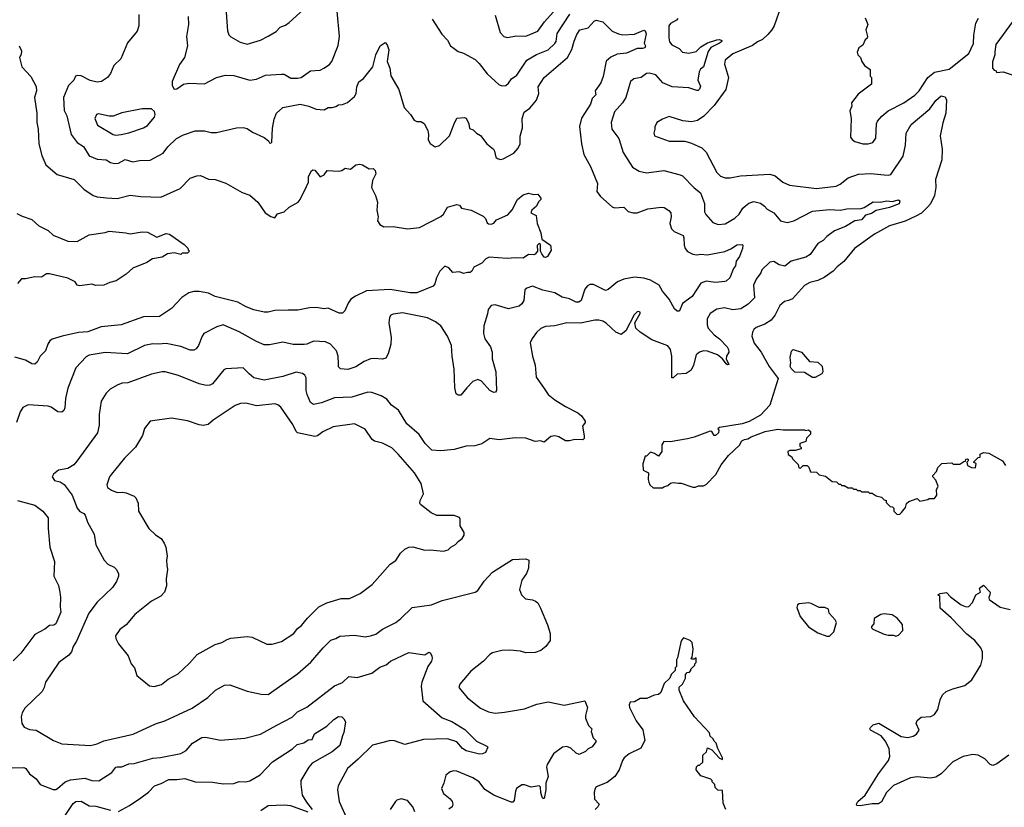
# Model space of a CAD drawing. Extents: x 1863118 to 1989590, y 394482 to 532474.
# Tile 58 of 215: x 1898962 to 1906381, y 450702 to 456641. Entities that reach past the tile are written whole.
import ezdxf

# ---------------------------------------------------------------- set-up
doc = ezdxf.new("R2010")
doc.units = 0

msp = doc.modelspace()

# ---------------------------------------------------------------- linework, layer by layer
at = {"layer": '0CON20XD'}
for points in [[(1900511.4, 456765), (1900526.4, 456556.4), (1900537.6, 456527.6), (1900551.8, 456511.8), (1900622.1, 456472.1), (1900675, 456457.5), (1900775, 456487.5), (1900835, 456515.7), (1900895, 456552.5), (1900925, 456584), (1900965, 456599.2), (1900991.3, 456618.7), (1901126.6, 456743.4)], [(1900230, 456665), (1900232.9, 456605), (1900218.8, 456515), (1900226.2, 456445), (1900204, 456356), (1900165, 456302.5), (1900111.2, 456175), (1900111.2, 456145), (1900125, 456117.5), (1900145, 456120), (1900195, 456155.8), (1900235, 456161.4), (1900355, 456158), (1900445, 456205.8), (1900512.7, 456222.7), (1900575, 456220.6), (1900695, 456184.2), (1900745, 456192.9), (1900815, 456222.9), (1900935, 456231.4), (1900955, 456229.4), (1901005, 456200), (1901055, 456199.2), (1901082.5, 456205), (1901154.1, 456255.9), (1901225, 456261.2), (1901252.5, 456275), (1901295, 456303.3), (1901313.9, 456326.1), (1901362.3, 456447.7), (1901371.4, 456515), (1901354.5, 456705)], [(1902068.6, 456645), (1902142.9, 456532.9), (1902185, 456486.7), (1902208.8, 456445), (1902236.7, 456425), (1902265, 456401.2), (1902305, 456387.5), (1902395, 456341.4), (1902425, 456311.9), (1902485, 456232.9), (1902575, 456148.8), (1902596.4, 456143.6), (1902623.9, 456146.1), (1902645, 456161.2), (1902667.1, 456195), (1902707, 456223), (1902784, 456336), (1902855, 456379.4), (1902945, 456413.7), (1902995, 456460.8), (1903003.6, 456476.4), (1903011.8, 456538.2), (1903107.1, 456682.9)], [(1902543.8, 456675), (1902581.2, 456545), (1902608.8, 456515), (1902635, 456505.8), (1902705, 456520), (1902775, 456515.7), (1902865, 456554.4), (1902917.5, 456625), (1903005, 456723.5)], [(1904698.9, 456745), (1904646.9, 456595), (1904630.5, 456565), (1904599.9, 456530.1), (1904557.9, 456492.1), (1904522.5, 456475), (1904484, 456446), (1904335, 456383.1), (1904277.5, 456335), (1904273.8, 456305), (1904303.6, 456205), (1904283.3, 456115), (1904195.6, 455995), (1904117.2, 455912.8), (1904069.8, 455880.2), (1904025, 455870.6), (1903958.3, 455878.3), (1903855, 455910), (1903805, 455890), (1903763.3, 455865), (1903747, 455833), (1903748.8, 455815), (1903740.8, 455785), (1903744, 455765), (1903856.2, 455726.2), (1903975, 455724.4), (1904025, 455710), (1904101.2, 455675), (1904135, 455641.2), (1904215, 455488), (1904242, 455462), (1904277.6, 455447.6), (1904315, 455448.1), (1904394.3, 455464.3), (1904615, 455476.9), (1904654.5, 455464.5), (1904712, 455415), (1904762.2, 455392.2), (1904965, 455368.1), (1905113.3, 455385), (1905145, 455401.4), (1905205, 455448.6), (1905282.6, 455477.4), (1905375, 455482.5), (1905475, 455472.2), (1905505, 455468.9), (1905525, 455474.4), (1905618.6, 455611.4), (1905636.6, 455695), (1905641.8, 455785), (1905678.5, 455851.5), (1905819.9, 455970.1), (1905865, 456031.1), (1905905, 456067.5), (1905935, 456059.4), (1905945.4, 456035.4), (1905941.8, 455935), (1905917.3, 455862.7), (1905897.3, 455765), (1905913.8, 455665), (1905911.2, 455585), (1905863.9, 455435), (1905865.3, 455374.7), (1905855.4, 455315), (1905826.2, 455253.8), (1905805, 455230.6), (1905756.7, 455183.3), (1905715, 455159.5), (1905635, 455122.7), (1905515, 455087.8), (1905402.5, 455025), (1905253.4, 454916.6), (1905173.2, 454816.8), (1905122.6, 454777.4), (1905092, 454745), (1905022.7, 454697.3), (1904975, 454674.3), (1904915, 454660), (1904875, 454636), (1904785, 454537.5), (1904755, 454522.5), (1904723.9, 454516.1), (1904690, 454485), (1904654.2, 454415), (1904624, 454375), (1904575.5, 454344.5), (1904510.9, 454319.1), (1904495, 454306.2), (1904482.9, 454285), (1904479.2, 454255), (1904497, 454203), (1904548.8, 454135), (1904610, 454025), (1904676.4, 453936.4), (1904613.3, 453735), (1904545, 453660), (1904459.5, 453610.5), (1904405, 453594), (1904234.1, 453565.9), (1904222.5, 453555), (1904228.8, 453545), (1904227.1, 453525), (1904205, 453506), (1904195, 453506.2), (1904177.5, 453535), (1904165, 453538.8), (1904045, 453492.5), (1903995, 453480), (1903863, 453457), (1903815, 453460), (1903800, 453435), (1903800, 453385), (1903775, 453350), (1903745, 453370), (1903715, 453380), (1903685, 453350), (1903675, 453350), (1903658.3, 453291.7), (1903660, 453245), (1903700, 453225), (1903697.5, 453175), (1903703, 453153), (1903710, 453135), (1903735, 453110), (1903805, 453110), (1903815, 453120), (1903845, 453130), (1903865, 453147.5), (1903885, 453152.5), (1903925, 453147.5), (1903947, 453147), (1904035, 453117.5), (1904055, 453117.5), (1904077, 453127), (1904115, 453127.5), (1904135, 453137.5), (1904208.3, 453211.7), (1904247.5, 453285), (1904304, 453356), (1904385.9, 453434.1), (1904403.3, 453465), (1904424.2, 453475.8), (1904449.5, 453480.5), (1904474.1, 453495.9), (1904580, 453535), (1904675, 453553.3), (1904715, 453547.5), (1904875, 453547.5), (1904885, 453542.5), (1904905, 453547.5), (1904920, 453535), (1904920, 453515), (1904890, 453485), (1904885, 453460), (1904840, 453445), (1904840, 453425), (1904850, 453415), (1904850, 453405), (1904805, 453392.5), (1904765, 453392.5), (1904750, 453385), (1904753.6, 453363.6), (1904780, 453345), (1904785, 453330), (1904828.3, 453288.3), (1904831.7, 453261.7), (1904845, 453260), (1904865, 453280), (1904895, 453280), (1904908.3, 453268.3), (1904921.7, 453231.7), (1904965, 453230), (1904985, 453210), (1905035, 453200), (1905085, 453160), (1905117, 453157), (1905135, 453140), (1905148.3, 453138.3), (1905155, 453130), (1905175, 453130), (1905205, 453110), (1905235, 453110), (1905245, 453100), (1905265, 453100), (1905275, 453090), (1905295, 453090), (1905305, 453080), (1905355, 453080), (1905365, 453070), (1905385, 453070), (1905415, 453050), (1905455, 453040), (1905475, 453020), (1905490, 453015), (1905491.7, 453001.7), (1905521.7, 452971.7), (1905538.3, 452968.3), (1905548.3, 452958.3), (1905550, 452935), (1905575, 452910), (1905595, 452913.3), (1905607.5, 452925), (1905636.1, 452963.9), (1905645, 452992.5), (1905662.3, 453007.7), (1905725, 453030), (1905745, 453010), (1905805, 453022.5), (1905815, 453030), (1905855, 453030), (1905872.5, 453055), (1905870, 453095), (1905882.5, 453125), (1905865, 453170), (1905843, 453193), (1905842.5, 453205), (1905870, 453235), (1905880, 453265), (1905910, 453295), (1905985, 453300), (1905995, 453290), (1906045, 453290), (1906075, 453310), (1906088.3, 453311.7), (1906091.7, 453328.3), (1906105, 453330), (1906110, 453325), (1906110, 453315), (1906100, 453305), (1906105, 453280), (1906135, 453263.3), (1906165, 453262.5), (1906170, 453295), (1906151.7, 453301.7), (1906151.7, 453308.3), (1906185, 453340), (1906198.3, 453341.7), (1906200, 453365), (1906225, 453377.5), (1906265, 453372.5), (1906367.5, 453315), (1906390.7, 453280.7)], [(1899859.1, 456680.9), (1899858.6, 456595), (1899845.6, 456555), (1899774.6, 456465.4), (1899723.6, 456346.4), (1899670, 456295), (1899646.2, 456235), (1899624.2, 456205.8), (1899577.5, 456175), (1899545, 456170), (1899493.1, 456183.1), (1899425, 456218.6), (1899395, 456221.2), (1899383.3, 456215), (1899368.8, 456185), (1899330.6, 456145), (1899290.6, 456055), (1899295.5, 455955.5), (1899316.9, 455915), (1899350.5, 455775), (1899394.6, 455714.6), (1899442.9, 455685), (1899485, 455615.8), (1899545, 455588.9), (1899614.3, 455584.3), (1899646.2, 455565), (1899675, 455557.1), (1899705, 455560), (1899755.8, 455585.8), (1899815, 455569.1), (1899865, 455578.9), (1899945, 455581.4), (1900042, 455635), (1900077.4, 455682.6), (1900143.7, 455746.3), (1900195, 455774), (1900285, 455804.2), (1900355, 455804), (1900405, 455790.8), (1900445, 455790), (1900595, 455826.9), (1900645, 455829.2), (1900675, 455821.2), (1900715, 455792.5), (1900803.6, 455753.6), (1900836.7, 455726.7), (1900845, 455712.5), (1900855, 455710), (1900861.7, 455718.3), (1900865.9, 455824.1), (1900879.1, 455890.9), (1900896.2, 455935), (1900945, 455978), (1901075, 456004.4), (1901139.3, 455989.3), (1901195, 455966), (1901255, 455962), (1901285, 455980), (1901315, 455979.2), (1901344.3, 455985.7), (1901365, 456000), (1901395, 456002), (1901432.4, 456017.6), (1901485, 456061.2), (1901496.9, 456085), (1901501.4, 456135), (1901517.6, 456172.4), (1901551.7, 456198.3), (1901622, 456285), (1901645.8, 456375), (1901678.8, 456445), (1901715, 456470), (1901730.7, 456450.7), (1901743.8, 456415), (1901731.4, 456325), (1901751.4, 456275), (1901758.8, 456218.8), (1901818.8, 456115), (1901858.3, 455978.3), (1901907.5, 455925), (1901935, 455883.3), (1901955, 455873.3), (1901985, 455872.5), (1902008.3, 455858.3), (1902036.2, 455805), (1902042.5, 455775), (1902040, 455735), (1902055, 455707.5), (1902093.6, 455683.6), (1902125, 455692.5), (1902200, 455765), (1902236.7, 455855), (1902255, 455897.5), (1902313.8, 455903.8), (1902325, 455898.8), (1902346, 455855), (1902351.7, 455821.7), (1902379.7, 455809.7), (1902404.4, 455784.4), (1902435, 455768.8), (1902481.2, 455705), (1902531.2, 455665), (1902540.5, 455650.5), (1902550, 455605), (1902563.2, 455593.2), (1902585, 455588), (1902605, 455591.2), (1902685, 455635.8), (1902717.2, 455672.8), (1902732.5, 455705), (1902733.8, 455763.8), (1902751.1, 455825), (1902748.5, 455895), (1902763.5, 455945), (1902806.7, 455975), (1902856.7, 456035), (1902872.9, 456085), (1902868, 456135), (1902913.1, 456205), (1903090, 456355), (1903122.6, 456417.4), (1903139.8, 456480.2), (1903161.1, 456528.9), (1903183.8, 456565), (1903245, 456580), (1903290.2, 456629.8), (1903305, 456637.1), (1903355, 456625.8), (1903425.4, 456555.4), (1903475, 456533.5), (1903506.8, 456526.8), (1903595, 456531.1), (1903665, 456561.2), (1903675, 456557.5), (1903683.2, 456533.2), (1903668.6, 456465), (1903677.1, 456445), (1903671.9, 456428.1), (1903655, 456422.7), (1903615, 456423.6), (1903535, 456388.5), (1903465, 456380), (1903415, 456359.4), (1903380.5, 456329.5), (1903357.9, 456212.1), (1903341.4, 456165), (1903299.2, 456105), (1903303.8, 456075), (1903275, 456046), (1903263.8, 456005), (1903195, 455898), (1903181.1, 455835), (1903195, 455706.2), (1903213.6, 455625), (1903262.2, 455535), (1903315, 455406.7), (1903310, 455345), (1903337.3, 455307.3), (1903425, 455230), (1903445, 455222.7), (1903515, 455228.6), (1903545.9, 455195.9), (1903585, 455183.8), (1903615, 455186), (1903695, 455214), (1903795, 455227.5), (1903817.5, 455225), (1903852.3, 455202.3), (1903867.1, 455185), (1903870, 455155), (1903860.6, 455105), (1903872.9, 455065), (1903893.6, 455043.6), (1903960, 455015), (1903966.8, 454996.8), (1903968.3, 454941.7), (1903977, 454917), (1903995, 454894.4), (1904034, 454874), (1904065, 454867.3), (1904095, 454873.8), (1904141.7, 454868.3), (1904275, 454892.9), (1904325, 454916.7), (1904365, 454942.9), (1904406.7, 454946.7), (1904411.7, 454941.7), (1904408.6, 454915), (1904385.4, 454854.6), (1904360.6, 454819.4), (1904355.8, 454785), (1904340, 454765), (1904313.8, 454695), (1904285, 454668.8), (1904274.2, 454665.8), (1904205, 454660.5), (1904135, 454669.5), (1904095.6, 454654.4), (1904030, 454555), (1903955, 454500), (1903933.9, 454446.1), (1903927.5, 454442.5), (1903915, 454444.4), (1903895, 454460.8), (1903855, 454534.3), (1903805.6, 454595), (1903779.2, 454639.2), (1903715, 454677.5), (1903665, 454693.3), (1903595, 454700.5), (1903515, 454685.5), (1903466, 454665), (1903395, 454605.8), (1903375, 454599.4), (1903285, 454644.5), (1903256.7, 454643.3), (1903240, 454635), (1903221.1, 454608.9), (1903191.5, 454525), (1903175, 454510.9), (1903155, 454510), (1903105, 454537.3), (1903048.5, 454548.5), (1902995, 454580.5), (1902905, 454602.2), (1902825, 454630.8), (1902782.3, 454617.7), (1902767.5, 454605), (1902760, 454525), (1902745, 454498.8), (1902725, 454482), (1902645, 454462), (1902545, 454492), (1902515, 454486.2), (1902492.5, 454455), (1902487.9, 454422.1), (1902458.3, 454331.7), (1902455.8, 454275), (1902467.5, 454235), (1902509.2, 454175), (1902520.8, 454135), (1902522.5, 454085), (1902549.4, 453985), (1902553.8, 453845), (1902547.5, 453832.5), (1902535, 453830), (1902505, 453844.2), (1902441.2, 453915), (1902415, 453927.5), (1902377, 453913), (1902330.8, 453865), (1902285, 453811.2), (1902265, 453808.8), (1902250.9, 453820.9), (1902241.5, 453865), (1902235.5, 454005), (1902219.5, 454105), (1902215.4, 454185), (1902186.4, 454255), (1902135, 454332), (1902095, 454362), (1902035, 454392.2), (1901845, 454431.5), (1901775, 454421.4), (1901757.9, 454412.1), (1901747.1, 454395), (1901744.4, 454355), (1901760, 454245), (1901758.1, 454195), (1901739.3, 454120.7), (1901720.3, 454089.7), (1901695, 454081.4), (1901632.7, 454087.3), (1901605, 454084), (1901556.7, 454065), (1901495, 454023.1), (1901435, 454004.4), (1901378, 454008), (1901364.2, 454024.2), (1901363, 454047), (1901360.6, 454105), (1901348.6, 454145), (1901303.8, 454195), (1901265, 454213.1), (1901175, 454216.9), (1901125, 454194.4), (1901105, 454191.4), (1901023, 454193), (1900945, 454210), (1900845, 454188.9), (1900805, 454190), (1900745, 454215.6), (1900615, 454287.5), (1900495, 454339.4), (1900446.7, 454325), (1900348.8, 454275), (1900335.7, 454255), (1900310, 454185), (1900291.2, 454158.8), (1900275, 454149.2), (1900245, 454149.4), (1900175, 454178.1), (1900065, 454200.5), (1900004.5, 454194.5), (1899965, 454197.8), (1899903.3, 454185), (1899775, 454122.5), (1899605, 454132.2), (1899485, 454111.4), (1899461.7, 454098.3), (1899384.5, 454015.5), (1899325, 453862.5), (1899306.9, 453785), (1899301.5, 453715), (1899293.1, 453695), (1899278, 453682), (1899250, 453685), (1899199.7, 453719.7), (1899175, 453726), (1899025, 453736), (1898985, 453716.2), (1898964.6, 453685.4), (1898937.5, 453605)], [(1903919.9, 456650.1), (1903911.5, 456638.5), (1903865, 456611.1), (1903852.7, 456595), (1903853.1, 456505), (1903859.4, 456475), (1903875, 456452.2), (1903931.2, 456425), (1903956.7, 456396.7), (1904005, 456389.2), (1904058.3, 456401.7), (1904095, 456436.9), (1904144.1, 456465.9), (1904215, 456488.1), (1904235, 456491.2), (1904252.5, 456485), (1904250, 456475), (1904236.2, 456465), (1904169.3, 456430.7), (1904148.8, 456401.2), (1904115, 456286.7), (1904091.7, 456268.3), (1904081.3, 456248.7), (1904071.9, 456185), (1904091.4, 456138.6), (1904085, 456116.2), (1904075, 456106.7), (1904065, 456106.2), (1904005, 456127.5), (1903877.5, 456135), (1903809.2, 456165), (1903755.4, 456225.4), (1903705, 456237.5), (1903685, 456234.6), (1903645, 456206), (1903590, 456195), (1903565, 456176.2), (1903530, 456055), (1903502.9, 456015), (1903442.9, 455947.1), (1903417.8, 455865), (1903424.6, 455814.6), (1903475.9, 455745.9), (1903509.6, 455639.6), (1903580.2, 455530.2), (1903629.7, 455499.7), (1903685, 455485.8), (1903815, 455504.4), (1903937.7, 455472.3), (1903955, 455462.9), (1904043.2, 455373.2), (1904091.5, 455335), (1904123.1, 455255), (1904123, 455193), (1904131.1, 455171.1), (1904185, 455112.5), (1904225, 455097.1), (1904277.4, 455102.6), (1904351.1, 455145), (1904383.3, 455175), (1904411.2, 455218.8), (1904431.4, 455238.6), (1904455, 455256.9), (1904495, 455270.6), (1904545, 455257.5), (1904575.3, 455235.3), (1904595, 455211.4), (1904644, 455185), (1904694, 455125), (1904745, 455111.1), (1904795, 455123.6), (1904935, 455197.3), (1905065, 455209.6), (1905145, 455205.5), (1905195, 455213.8), (1905302.2, 455217.8), (1905326, 455225), (1905392, 455268), (1905445, 455265.3), (1905495, 455274.1), (1905535, 455270.4), (1905585, 455284), (1905594.2, 455274.2), (1905588.5, 455251.5), (1905515, 455225.4), (1905416.4, 455203.6), (1905379.7, 455180.3), (1905335, 455166.5), (1905305, 455132.7), (1905255, 455124.6), (1905185, 455081.1), (1905101.5, 455048.5), (1905043, 455007), (1905015, 454976.2), (1904976.7, 454953.3), (1904918.3, 454871.7), (1904885, 454850.4), (1904775, 454820.7), (1904726.5, 454783.5), (1904685, 454792.2), (1904645, 454817.7), (1904615, 454812.9), (1904554.8, 454755.2), (1904546.6, 454733.4), (1904510.6, 454685), (1904490.2, 454639.8), (1904498.9, 454545), (1904450, 454495), (1904395, 454459.7), (1904335, 454452.8), (1904272.4, 454467.6), (1904215, 454459.2), (1904165, 454426.2), (1904142.9, 454385), (1904140.9, 454340.9), (1904149.5, 454315), (1904195.5, 454265), (1904234.7, 454235), (1904291.8, 454175), (1904303.1, 454155), (1904304.6, 454135), (1904287.2, 454105), (1904284.4, 454085), (1904305, 454041.2), (1904295, 454038.1), (1904285.8, 454045), (1904257.8, 454085), (1904221.1, 454115), (1904145, 454141.1), (1904115, 454143.1), (1904085, 454133.1), (1904060, 454115), (1904038.8, 454035), (1904020.3, 453999.7), (1903985, 453973.9), (1903915, 453967.1), (1903885, 453941.2), (1903875, 453940), (1903876.2, 454103.8), (1903865.4, 454155.4), (1903845, 454181.4), (1903725, 454226.5), (1903636, 454285), (1903603.8, 454315), (1903596.7, 454355), (1903637.5, 454425), (1903636.4, 454436.4), (1903625, 454440), (1903615, 454437.5), (1903592.5, 454415), (1903530, 454295), (1903495, 454266.2), (1903455, 454285.8), (1903381.7, 454351.7), (1903355, 454366.9), (1903325, 454374.3), (1903295, 454374.4), (1903187, 454353), (1903085, 454356.5), (1902995, 454331.8), (1902925, 454326.9), (1902887.9, 454312.1), (1902855, 454282), (1902822.4, 454237.6), (1902809.2, 454205), (1902826, 454105), (1902846, 454035), (1902853.8, 453945), (1902907.9, 453867.9), (1902944.5, 453814.5), (1902993.8, 453775), (1903073.8, 453723.8), (1903166.4, 453676.4), (1903194.4, 453654.4), (1903222.5, 453615), (1903222.5, 453605), (1903203.8, 453575), (1903215.5, 453504.5), (1903215, 453482.5), (1903206.2, 453473.8), (1903145, 453476.1), (1903105, 453465.4), (1903075, 453466), (1903025, 453495.5), (1902995, 453504.4), (1902965, 453497.1), (1902915, 453455.7), (1902885, 453466.2), (1902845, 453460.9), (1902775, 453486.4), (1902695, 453487.1), (1902574.3, 453474.3), (1902505, 453482), (1902445, 453444), (1902391.2, 453428.8), (1902325, 453424.2), (1902235, 453399.2), (1902135, 453390.6), (1902066.7, 453395), (1902017.5, 453445), (1901972.4, 453512.4), (1901879.4, 453595), (1901815, 453697.5), (1901763.8, 453735), (1901729.1, 453779.1), (1901685, 453804.3), (1901615, 453830.5), (1901585, 453832.2), (1901465, 453795.5), (1901335, 453790), (1901235, 453751.1), (1901175, 453738.9), (1901152.9, 453755), (1901126.9, 453815), (1901120.9, 453845), (1901119.7, 453939.7), (1901110.3, 453960.3), (1901092.4, 453972.4), (1901045, 453983.1), (1900945, 453950), (1900805, 453921.9), (1900725, 453940.8), (1900691.2, 453971.2), (1900645, 454015.7), (1900515, 454008.6), (1900500, 454000), (1900415, 453895.7), (1900394.6, 453885.4), (1900367.4, 453882.6), (1900315, 453895.5), (1900158, 453958), (1900057.5, 453985), (1900035, 453985.5), (1899955, 453967.8), (1899776.3, 453903.7), (1899735, 453900), (1899702.1, 453887.9), (1899643.8, 453855), (1899613.8, 453825), (1899574.4, 453765.6), (1899560, 453665), (1899561.4, 453585), (1899547.1, 453525), (1899392.5, 453312.5), (1899368.8, 453285), (1899325, 453256.2), (1899255, 453243.3), (1899217.5, 453215), (1899207.5, 453195), (1899225, 453167.5), (1899265.9, 453155.9), (1899295.7, 453135.7), (1899356, 453056), (1899395, 452958), (1899415, 452934), (1899445, 452917.5), (1899454.5, 452904.5), (1899472.8, 452852.8), (1899521.7, 452761.7), (1899535, 452682.5), (1899598, 452565), (1899625, 452536), (1899672.3, 452512.3), (1899687.7, 452497.7), (1899706.2, 452465), (1899706.1, 452446.1), (1899690.8, 452405), (1899660.3, 452359.7), (1899545, 452248), (1899483.8, 452166.2), (1899389.4, 451955), (1899364.6, 451915.4), (1899351.5, 451875), (1899331.5, 451848.5), (1899257.5, 451795), (1899156, 451645), (1899145.8, 451605), (1899130, 451575), (1898999.5, 451450.5), (1898980, 451415), (1898972.5, 451385), (1898977.5, 451335), (1898995, 451307.5), (1899035, 451290), (1899085, 451283.8), (1899217.3, 451207.3), (1899280.3, 451180.3), (1899495, 451168.6), (1899545, 451180.6), (1899596.4, 451203.6), (1899815.4, 451254.6), (1899985, 451330.9), (1900055, 451354.4), (1900260.2, 451449.8), (1900379.3, 451530.7), (1900436.7, 451585), (1900505, 451623.8), (1900546.1, 451626.1), (1900675, 451578), (1900780, 451555), (1900835, 451552.9), (1901055, 451710), (1901155, 451798), (1901248, 451905), (1901307.3, 451962.7), (1901345, 451974), (1901375, 451992), (1901485, 451999.2), (1901565, 451987.1), (1901605, 451995.6)], [(1905332.5, 456655), (1905352.5, 456605), (1905337.5, 456565), (1905350, 456515), (1905347, 456503), (1905331.7, 456488.3), (1905315, 456450), (1905285, 456430), (1905272.5, 456395), (1905277.5, 456375), (1905297.5, 456355), (1905306.7, 456326.7), (1905327.5, 456295), (1905370, 456265), (1905370, 456215), (1905380, 456205), (1905380, 456155), (1905280.7, 456079.3), (1905230, 456015), (1905231.7, 455988.3), (1905217.5, 455955), (1905227.5, 455895), (1905223.3, 455755), (1905235, 455737.5), (1905255, 455723.3), (1905315, 455703.8), (1905355, 455703.8), (1905390, 455715), (1905413, 455747), (1905418.8, 455855), (1905426.7, 455875), (1905457.3, 455912.7), (1905505, 455953.8), (1905625, 456014.2), (1905708.1, 456071.9), (1905739.5, 456105), (1905805.5, 456204.5), (1905855.7, 456244.3), (1905965, 456268), (1906114.1, 456385.9), (1906148.3, 456461.7), (1906151.2, 456525), (1906166.7, 456615), (1906186.4, 456653.6)], [(1906448.3, 456631.7), (1906316.7, 456455), (1906309.3, 456399.3), (1906310, 456375), (1906293, 456323), (1906292.5, 456275), (1906305, 456260), (1906320, 456255), (1906321.7, 456241.7), (1906373, 456247), (1906485, 456210)], [(1898956.7, 456445), (1898974.4, 456405), (1898972.3, 456377.7), (1898960.8, 456355), (1898978.6, 456285), (1899045, 456213.8), (1899086.1, 456136.1), (1899087.1, 456105), (1899072.2, 456055), (1899090.5, 455935), (1899089.5, 455865), (1899100, 455815), (1899106.9, 455705), (1899127.7, 455617.7), (1899157.3, 455547.3), (1899244.5, 455474.5), (1899371.2, 455435), (1899445, 455364.2), (1899515.5, 455315.5), (1899544.5, 455304.5), (1899616.7, 455296.7), (1899696.8, 455293.2), (1899795, 455318.6), (1899875, 455306.9), (1900025, 455301.9), (1900171.7, 455368.3), (1900245, 455446.2), (1900295.8, 455464.2), (1900325, 455465.7), (1900385, 455439.2), (1900435, 455435.8), (1900515, 455407.5), (1900638.8, 455338.8), (1900695, 455318.8), (1900756.4, 455266.4), (1900811.2, 455185), (1900855, 455156.2), (1900885, 455147.5), (1900903.9, 455176.1), (1900955, 455191.2), (1900991.5, 455228.5), (1901060, 455265), (1901075.7, 455284.3), (1901123.3, 455383.3), (1901138.6, 455415), (1901138.9, 455455), (1901145, 455473.3), (1901159.5, 455500.5), (1901170.8, 455509.2), (1901185, 455506.2), (1901225, 455456), (1901255, 455472.2), (1901277.5, 455505), (1901365, 455500), (1901390, 455505), (1901415, 455522.5), (1901455, 455513.8), (1901495, 455547.5), (1901525, 455552.5), (1901545, 455547.5), (1901595, 455517.5), (1901625, 455520), (1901640, 455505), (1901645, 455480), (1901620.7, 455429.3), (1901613.3, 455375), (1901642.5, 455315), (1901657.1, 455265), (1901653.8, 455205), (1901663.8, 455155), (1901658.8, 455125), (1901675, 455096.7), (1901705, 455078.8), (1901775, 455082), (1901885, 455064.2), (1901975, 455074.2), (1902135, 455156), (1902154, 455175), (1902185, 455227.5), (1902255, 455248), (1902275, 455242.5), (1902290.6, 455220.6), (1902364.4, 455204.4)], [(1899685, 455770), (1899725, 455774.4), (1899785, 455786.9), (1899895, 455825.8), (1899925, 455842.5), (1899976.2, 455905), (1899983.3, 455925), (1899978.3, 455948.3), (1899955, 455968.8), (1899885, 455970), (1899730.9, 455939.1), (1899665, 455914.2), (1899635, 455914), (1899555, 455930.8), (1899540, 455925), (1899528, 455895), (1899546.7, 455845), (1899665, 455774.4), (1899685, 455770)], [(1902364.4, 455204.4), (1902455, 455158.8), (1902471.4, 455141.4), (1902485, 455110), (1902495, 455102.2), (1902515, 455100), (1902533.3, 455106.7), (1902555, 455132), (1902639.7, 455170.3), (1902673.2, 455206.8), (1902714, 455285), (1902755, 455320), (1902795, 455332), (1902835, 455323.8), (1902865, 455326.7), (1902887.5, 455295), (1902887.5, 455285), (1902871.7, 455268.3), (1902856.2, 455235), (1902820, 455205), (1902814.3, 455185), (1902854.4, 455164.4), (1902861.2, 455105), (1902887.5, 455035), (1902896.2, 454986.2), (1902961.7, 454941.7), (1902967, 454903), (1902938.8, 454855), (1902925, 454848), (1902915, 454850), (1902896, 454875), (1902886.2, 454895), (1902886.7, 454946.7), (1902875, 454952.5), (1902861.7, 454938.3), (1902864, 454895), (1902846.4, 454873.6), (1902835, 454867.5), (1902795, 454871.2), (1902755, 454843.3), (1902695, 454846.5), (1902635, 454840.5), (1902500.5, 454850.5), (1902475, 454838.8), (1902445, 454804), (1902384.3, 454775.7), (1902368.8, 454745), (1902355, 454734.2), (1902335, 454735.8), (1902305, 454727.5), (1902275, 454739.5), (1902226.1, 454736.1), (1902195, 454770.5), (1902165, 454782.5), (1902127.1, 454745), (1902101.4, 454695), (1902090.7, 454649.3), (1902077.9, 454632.1), (1901955, 454582.5), (1901905, 454581.1), (1901753.6, 454606.4), (1901574.5, 454595.5), (1901493.2, 454556.8), (1901457.3, 454532.7), (1901437.3, 454502.7), (1901412.9, 454445), (1901395, 454428.6), (1901369.1, 454429.1), (1901285, 454466.2), (1901255, 454460), (1901195, 454471.4), (1901145, 454469.2), (1901058.3, 454451.7), (1900985, 454451.9), (1900885, 454448.6), (1900834.4, 454435.6), (1900805, 454435.5), (1900725, 454453.5), (1900668.8, 454475), (1900605, 454510), (1900435, 454554.4), (1900385, 454578.5), (1900315, 454591.1), (1900275, 454590.6), (1900235, 454580.6), (1900182.4, 454547.6), (1900105, 454464.2), (1900015, 454402.9), (1899895, 454400), (1899725, 454341.1), (1899575, 454324.4), (1899475, 454287.8), (1899405, 454282.9), (1899282.5, 454255), (1899207.2, 454232.8), (1899189.5, 454220.5), (1899172.9, 454195), (1899157.1, 454145), (1899116, 454105), (1899092, 454058), (1899076.1, 454043.9), (1899052.5, 454045), (1899005, 454074.2), (1898925.9, 454095.9)], [(1898939.7, 455179.7), (1898979.1, 455159.1), (1899053.3, 455135), (1899105, 455085.8), (1899175, 455052), (1899215, 455016.2), (1899325, 454972), (1899395, 454967.5), (1899485, 455018.6), (1899605, 455037.3), (1899635, 455047.5), (1899762.5, 455035), (1899795, 455025.8), (1899885, 455042), (1899925, 455040), (1899995, 455002.5), (1900065, 455028.8), (1900090, 455025), (1900200, 454945), (1900228.3, 454918.3), (1900230, 454905), (1900240, 454895), (1900225, 454880), (1900185, 454880), (1900175, 454870), (1900125, 454882.5), (1900075, 454876.7), (1900035, 454850), (1899962.3, 454837.7), (1899919.5, 454810.5), (1899815, 454766.7), (1899765, 454723.3), (1899687.6, 454672.4), (1899640.3, 454659.7), (1899595, 454639.2), (1899535, 454636.2), (1899505, 454646.2), (1899415, 454633.3), (1899395, 454640), (1899380, 454665), (1899325, 454693.3), (1899185, 454726), (1899164.2, 454725.8), (1899125, 454700), (1899075, 454702.5), (1899005, 454687.5), (1898975, 454687.5), (1898945, 454652.5)], [(1904955, 453942.5), (1904935, 453942.5), (1904875, 453980), (1904803, 453983), (1904775, 454010), (1904767.5, 454025), (1904773.3, 454055), (1904767.5, 454095), (1904778.3, 454141.7), (1904790, 454155), (1904853, 454133), (1904913, 454063), (1904975, 454060), (1905008.3, 454028.3), (1905012.5, 453985), (1905005, 453970), (1904955, 453942.5)], [(1899975, 451614), (1900031.2, 451628.8), (1900080.3, 451669.7), (1900155, 451710), (1900241.4, 451788.6), (1900300, 451855), (1900435, 451929.5), (1900485.4, 451944.6), (1900525, 451968.6), (1900552.9, 451977.1), (1900675, 451990), (1900713.3, 451985), (1900825, 451931.9), (1900865, 451933.1), (1900935, 451952.9), (1901028, 452012), (1901055, 452050), (1901085, 452073.8), (1901131.1, 452128.9), (1901216.8, 452213.2), (1901275, 452242.9), (1901385, 452277.8), (1901446.2, 452276.2), (1901526.7, 452315), (1901617, 452383), (1901753.4, 452536.6), (1901795, 452563.3), (1901830.9, 452619.1), (1901865, 452650), (1901895, 452663.3), (1901925, 452666.7), (1902015, 452640), (1902055, 452643.3), (1902155, 452632.5), (1902190, 452645), (1902210, 452665), (1902246.4, 452683.6), (1902265, 452707.5), (1902295, 452730), (1902312, 452755), (1902310.8, 452775), (1902280, 452825), (1902281.2, 452875), (1902275, 452886.7), (1902235, 452902.9), (1902105, 452902.5), (1902062.7, 452922.7), (1901982.5, 452985), (1901976.7, 452995), (1901978.8, 453015), (1902003.3, 453065), (1901985.8, 453145), (1901935.8, 453225), (1901814.6, 453364.6), (1901765, 453411.9), (1901695, 453447.5), (1901635, 453463.8), (1901617.5, 453475), (1901565, 453553.8), (1901485, 453592.9), (1901325, 453571.1), (1901246.2, 453533.8), (1901205, 453504.2), (1901185, 453499.2), (1901055, 453527.1), (1901044.4, 453535), (1901018.7, 453588.7), (1900929.1, 453719.1), (1900907, 453737), (1900885, 453744.2), (1900745, 453730.4), (1900665, 453748.9), (1900625, 453747.1), (1900585, 453730.8), (1900419.1, 453620.9), (1900381.2, 453588.8), (1900345, 453580), (1900315, 453586.2), (1900225, 453615.7), (1900105, 453635.8), (1899945, 453613.3), (1899901.7, 453558.3), (1899886, 453505), (1899835, 453418.8), (1899750.8, 453335), (1899652.5, 453215), (1899639.2, 453195), (1899619.2, 453135), (1899623.2, 453113.2), (1899653.4, 453093.4), (1899695, 453075.7), (1899735, 453078.1), (1899765, 453072.9), (1899825, 453047.5), (1899838, 453035), (1899854, 452995), (1899855.8, 452935), (1899934, 452805), (1899985, 452756.7), (1900028.3, 452728.3), (1900051.2, 452695), (1900063.8, 452665), (1900073.3, 452595), (1900067.3, 452562.7), (1900070.8, 452529.2), (1900074.4, 452495), (1900064.4, 452425), (1900068.3, 452371.7), (1900053.8, 452325), (1900025, 452294.3), (1899953.9, 452256.1), (1899828.8, 452155), (1899765, 452078.8), (1899717.3, 452042.7), (1899683.3, 451995), (1899686.1, 451976.1), (1899706.7, 451935), (1899780, 451845), (1899802.5, 451785), (1899826.7, 451755), (1899843.3, 451695), (1899939.5, 451619.5), (1899975, 451614)], [(1898944.6, 453014.6), (1899075, 452980.8), (1899136.1, 452936.1), (1899176, 452886), (1899175.7, 452805.7), (1899189.4, 452665), (1899224.3, 452555), (1899220, 452445), (1899254, 452375), (1899263.8, 452325), (1899270, 452285), (1899267.1, 452215), (1899271.9, 452175), (1899233.3, 452085), (1899220, 452075), (1899185, 452072.5), (1899150, 452045), (1899075.8, 452005), (1898969.4, 451865), (1898912.6, 451807.4)], [(1901605, 451995.6), (1901645, 452008.6), (1901695.5, 452044.5), (1901795, 452095.8), (1901834, 452125), (1901920.3, 452209.7), (1902065, 452230), (1902145, 452261.4), (1902395, 452324.3), (1902415, 452338), (1902462.6, 452407.4), (1902524, 452475), (1902675, 452570), (1902775, 452576), (1902798.8, 452565), (1902796.7, 452505), (1902780, 452465), (1902744.4, 452415.6), (1902728, 452345), (1902743.3, 452305), (1902774.2, 452274.2), (1902825, 452267.1), (1902847.9, 452257.9), (1902865, 452243.1), (1902887.1, 452205), (1902938.3, 452078.3), (1902958.2, 452011.8), (1902959.5, 451960.5), (1902925.5, 451914.5), (1902888.8, 451885), (1902845, 451870), (1902775, 451868.1), (1902735, 451880), (1902655, 451887.1), (1902595, 451884.2), (1902525, 451868), (1902503.8, 451855), (1902456.7, 451805), (1902360.3, 451729.7), (1902279.5, 451630.5), (1902271.2, 451605), (1902336.6, 451526.6), (1902435, 451450), (1902495, 451421.5), (1902545, 451413.3), (1902615, 451420), (1902765, 451445.7), (1902859.3, 451479.3), (1902945, 451498.6), (1903065, 451471.4), (1903220, 451505), (1903241.2, 451455), (1903224.2, 451395), (1903226, 451375), (1903248.9, 451318.9), (1903272.5, 451295), (1903267.5, 451275), (1903282, 451225), (1903303.3, 451205), (1903304, 451195), (1903275, 451158), (1903245.6, 451144.4), (1903225, 451123.3), (1903178.3, 451101.7), (1903155, 451111.4), (1903115, 451148), (1903085, 451161.2), (1903052.5, 451155), (1902983.3, 451105), (1902935.8, 451024.2), (1902932.5, 451005), (1902942.9, 450935), (1902925.8, 450885), (1902926.5, 450835), (1902915, 450770), (1902905, 450770), (1902896.4, 450786.4), (1902887.5, 450815), (1902886.2, 450855), (1902875, 450863.3), (1902815.7, 450854.3), (1902765, 450872.2), (1902745, 450872.7), (1902705, 450843.1), (1902696.7, 450825), (1902687.4, 450752.6), (1902678.8, 450741.2), (1902665, 450741.4), (1902535, 450794.2), (1902466.8, 450836.8), (1902424, 450895), (1902375, 450925.6), (1902255, 450975.7), (1902232.7, 450977.3), (1902205, 450969.2), (1902172, 450945), (1902157.5, 450885), (1902139.2, 450845), (1902155.7, 450805.7), (1902205.7, 450765.7), (1902221.2, 450745), (1902226.1, 450726.1), (1902220, 450705), (1902195, 450687.5)], [(1906415, 451095.7), (1906325, 451030), (1906295, 451018), (1906275, 451024), (1906235, 451067.1), (1906185.4, 451095.4), (1906145, 451100.5), (1906071.2, 451085), (1905994.6, 451045.4), (1905905.3, 450954.7), (1905865, 450930), (1905825, 450922.7), (1905725, 450931.2), (1905675.4, 450924.6), (1905545, 450867.1), (1905494.4, 450815), (1905455, 450742.5), (1905432.6, 450727.4), (1905385, 450728.6), (1905295, 450713.3), (1905270, 450715), (1905266.7, 450725), (1905278, 450745), (1905333.1, 450795), (1905432.2, 450955), (1905508.1, 451055), (1905518.9, 451085), (1905514.5, 451145), (1905483.4, 451203.4), (1905452.3, 451242.3), (1905373.8, 451285), (1905368, 451295), (1905372, 451305), (1905393.8, 451325), (1905435, 451338), (1905605, 451237.5), (1905655, 451228.6), (1905695, 451238), (1905720, 451255), (1905740, 451285), (1905717.5, 451335), (1905725, 451357.5), (1905755, 451382.5), (1905827, 451387), (1905855, 451401.2), (1905880.9, 451439.1), (1905898.3, 451511.7), (1905915, 451550), (1905943.6, 451576.4), (1905994.5, 451595.5), (1906085, 451621.1), (1906136.6, 451663.4), (1906205, 451773.8), (1906216.4, 451825), (1906217.5, 451875), (1906204.3, 451905), (1906159.8, 451959.8), (1906098.6, 452008.6), (1905981.2, 452131.2), (1905897.1, 452205), (1905895.8, 452295), (1905880, 452305), (1905897.5, 452315), (1905945, 452321.1), (1905975, 452289.2), (1906055, 452229.2), (1906095, 452214.2), (1906115, 452216), (1906142.8, 452247.2), (1906166.2, 452303.8), (1906200.8, 452325), (1906194, 452355), (1906225, 452376.7), (1906274.2, 452325), (1906273.3, 452305), (1906264, 452284), (1906268.3, 452268.3), (1906350.8, 452210.8), (1906425, 452194)], [(1905065, 451993.3), (1905095.7, 452025), (1905116.7, 452095), (1905107.5, 452115), (1905062.5, 452165), (1905056.4, 452196.4), (1905029.3, 452209.3), (1904985, 452210), (1904925, 452240), (1904905, 452243.8), (1904835, 452237.5), (1904821.7, 452228.3), (1904818.3, 452208.3), (1904841.7, 452141.7), (1904905, 452062.5), (1904975, 452017.5), (1905043.6, 451993.6), (1905065, 451993.3)], [(1905565, 451992.5), (1905585, 452000), (1905617.5, 452035), (1905615, 452080), (1905575, 452127.5), (1905535, 452152.5), (1905475, 452160), (1905450, 452155), (1905400, 452125), (1905397.5, 452085), (1905380, 452065), (1905380, 452055), (1905390, 452045), (1905475, 452007.5), (1905505, 452000), (1905545, 452000), (1905565, 451992.5)], [(1904283.3, 450685), (1904263.9, 450733.9), (1904258.3, 450828.3), (1904221.7, 450831.7), (1904201.7, 450851.7), (1904200, 450875), (1904180, 450895), (1904180, 450905), (1904170, 450915), (1904095, 450940), (1904060, 450985), (1904061.7, 451008.3), (1904075, 451020), (1904085, 451020), (1904108.3, 451041.7), (1904110, 451095), (1904138.3, 451121.7), (1904145, 451150), (1904176.4, 451136.4), (1904233.9, 451073.9), (1904257.5, 451062.5), (1904257.5, 451075), (1904222.5, 451145), (1904210, 451185), (1904195, 451200), (1904188.3, 451218.3), (1904165, 451240), (1904160, 451265), (1904047.5, 451385), (1903963.3, 451505), (1903930, 451585), (1903931.7, 451608.3), (1903955, 451630), (1903980, 451675), (1903980, 451705), (1903991.7, 451718.3), (1904008.3, 451721.7), (1904020, 451735), (1904020, 451745), (1904050, 451775), (1904050, 451785), (1904060, 451795), (1904058.3, 451828.3), (1904045, 451820), (1904025, 451820), (1904022.5, 451825), (1904030, 451835), (1904037.5, 451895), (1904030, 451945), (1904015, 451960), (1903965, 451980), (1903950, 451965), (1903943, 451947), (1903918.3, 451828.3), (1903910, 451815), (1903910, 451765), (1903900, 451755), (1903900, 451735), (1903870, 451705), (1903860, 451675), (1903817.5, 451635), (1903793, 451567), (1903775, 451552.5), (1903743, 451547), (1903686.4, 451523.6), (1903637, 451523), (1903595, 451497.5), (1903562.5, 451495), (1903553.9, 451476.1), (1903556.7, 451455), (1903607.5, 451355), (1903657.7, 451287.7), (1903671.2, 451205), (1903641.7, 451148.3), (1903555, 451106.2), (1903516.7, 451075), (1903503.3, 451055), (1903480, 450985), (1903445.9, 450934.1), (1903389.7, 450890.3), (1903305, 450856.7), (1903295, 450840), (1903290, 450815), (1903293, 450763), (1903327.5, 450725), (1903317.5, 450705), (1903297.5, 450685)], [(1900899.1, 451320.9), (1901015, 451383.1), (1901055, 451423.1), (1901125, 451456.9), (1901335, 451618.6), (1901395, 451643.3), (1901441.7, 451688.3), (1901505, 451681.1), (1901615, 451712.9), (1901675, 451759.4), (1901722.5, 451777.5), (1901755, 451804.2), (1901895, 451869.2), (1902015, 451853.3), (1902045, 451872.5), (1902055, 451866.7), (1902066.2, 451845), (1902070, 451825), (1902063.8, 451805), (1902037.1, 451765), (1901992.2, 451645), (1901987.5, 451615), (1901999.4, 451505), (1902145.9, 451375.9), (1902218.8, 451348.8), (1902315, 451289.1), (1902405, 451201.4), (1902483, 451163), (1902490, 451155), (1902472.5, 451115), (1902450, 451105), (1902425.8, 451104.2), (1902325, 451127.9), (1902299.5, 451145), (1902256, 451196), (1902185, 451218.2), (1902005.4, 451214.6), (1901865, 451175.6), (1901785, 451204), (1901756.1, 451206.1), (1901619.8, 451170.2), (1901513.3, 451065), (1901432.9, 450995), (1901360.8, 450865), (1901355.7, 450835), (1901368.9, 450745), (1901432.9, 450605)], [(1899705, 450671.4), (1899788.8, 450715), (1899875, 450774.2), (1899932.4, 450817.6), (1899976.7, 450865), (1900027.9, 450882.1), (1900085, 450912.5), (1900145, 450911.1), (1900205, 450919.4), (1900285, 450894.2), (1900415, 450890.8), (1900495, 450880), (1900575, 450882), (1900615, 450896), (1900665, 450893.8), (1900695, 450901.2), (1900773, 450947), (1900866, 451045), (1901017.6, 451142.4), (1901052.2, 451175), (1901102.7, 451187.3), (1901135, 451212.3), (1901165.5, 451214.5), (1901183.5, 451256.5), (1901276.2, 451315), (1901328.8, 451365), (1901365, 451386.7), (1901390, 451385), (1901405, 451370), (1901415.9, 451345.9), (1901404.2, 451265.8), (1901395, 451242.5), (1901375, 451169.2), (1901315, 451121.1), (1901165.8, 451035), (1901141.4, 451005), (1901080.8, 450905), (1901079.2, 450875), (1901090.8, 450795), (1901122, 450742), (1901166, 450685)], [(1898905, 451000), (1898993.6, 451003.6), (1899007.5, 450995), (1899036.2, 450955), (1899085, 450916), (1899115, 450874), (1899215, 450837.5), (1899235, 450837.5), (1899246.2, 450845), (1899303.8, 450895), (1899345, 450909.4), (1899451.7, 450921.7), (1899505, 450904.4), (1899559.1, 450900.9), (1899656.4, 450963.6), (1899685, 451003.8), (1899695, 451008.1), (1899731.2, 451008.8), (1899785, 451029.4), (1899825, 451033.3), (1899965, 451072.2), (1900022.4, 451077.6), (1900175, 451107.5), (1900215, 451130.8), (1900264.7, 451185.3), (1900335, 451229.5), (1900361.1, 451231.1), (1900475, 451209.2), (1900657.3, 451222.7), (1900775, 451252.9), (1900899.1, 451320.9)], [(1899275, 450594.4), (1899365, 450731.4), (1899385, 450745.6), (1899425, 450749.6), (1899485, 450714.6), (1899535, 450710.9), (1899645, 450680)], [(1901939.3, 450669.3), (1901924, 450705), (1901885, 450753.8), (1901835, 450767.5), (1901804.2, 450755.8), (1901794.1, 450745.9), (1901753.3, 450685)], [(1901135, 450665.8), (1901005, 450712.5), (1900955, 450718.1), (1900835, 450714.2), (1900778, 450675)]]:
    msp.add_lwpolyline(points, dxfattribs=at)

doc.saveas('drawing.dxf')
